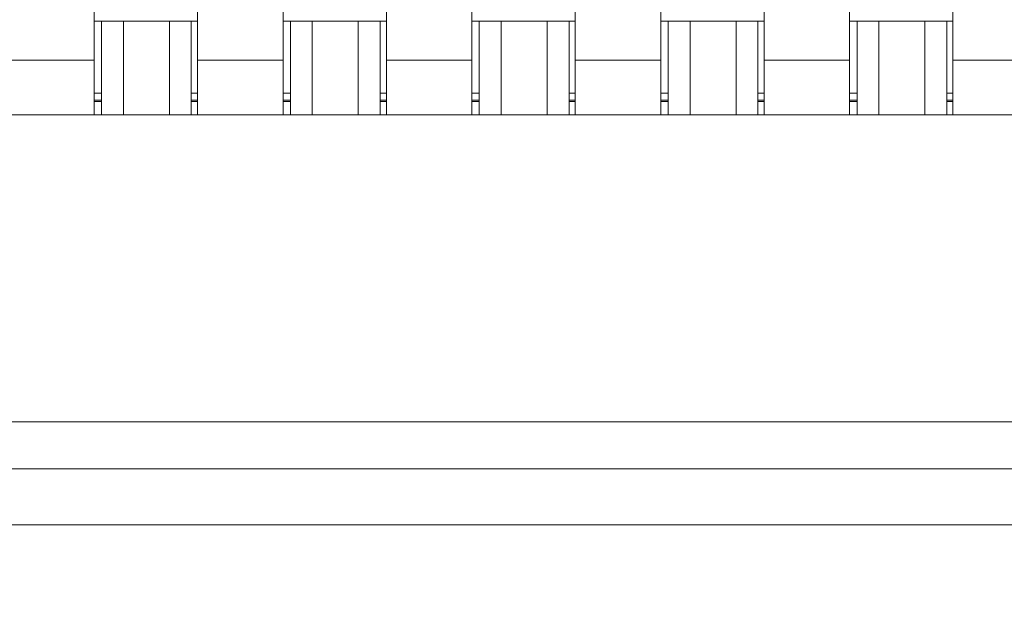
# Model space of a CAD drawing. Header units: centimetres. Extents: x -21 to 21, y -29.7 to 29.7.
# Tile 81 of 93: x 2.412 to 2.942, y 2.55 to 2.865. Entities that reach past the tile are written whole.
import ezdxf

# ---------------------------------------------------------------- set-up
doc = ezdxf.new("R2010")
doc.units = ezdxf.units.CM
doc.header["$MEASUREMENT"] = 0

msp = doc.modelspace()

# ---------------------------------------------------------------- linework, layer by layer
at = {"color": 8, "lineweight": 5}
msp.add_open_spline([(-21.00035, -29.70651), (-21.00035, -29.70651), (20.99965, -29.70651), (20.99965, -29.70651), (20.99965, -29.70651), (20.99965, 29.69349), (20.99965, 29.69349), (20.99965, 29.69349), (-21.00035, 29.69349), (-21.00035, 29.69349), (-21.00035, 29.69349), (-21.00035, -29.70651), (-21.00035, -29.70651)], degree=3, knots=[0, 0, 0, 0, 0.25, 0.25, 0.25, 0.5, 0.5, 0.5, 0.75, 0.75, 0.75, 1, 1, 1, 1], dxfattribs=at)
at = {"lineweight": 5}
for points in [[(2.45193, 2.81423), (2.45193, 2.81423), (2.45193, 3.16856), (2.45193, 3.16856)], [(2.50753, 3.16856), (2.50753, 3.16856), (2.50753, 2.81423), (2.50753, 2.81423)], [(2.55353, 2.81423), (2.55353, 2.81423), (2.55353, 3.16856), (2.55353, 3.16856)], [(2.60913, 3.16856), (2.60913, 3.16856), (2.60913, 2.81423), (2.60913, 2.81423)], [(2.65513, 2.81423), (2.65513, 2.81423), (2.65513, 3.16856), (2.65513, 3.16856)], [(2.71073, 3.16856), (2.71073, 3.16856), (2.71073, 2.81423), (2.71073, 2.81423)], [(2.75673, 2.81423), (2.75673, 2.81423), (2.75673, 3.16856), (2.75673, 3.16856)], [(2.81233, 3.16856), (2.81233, 3.16856), (2.81233, 2.81423), (2.81233, 2.81423)], [(2.85833, 2.81423), (2.85833, 2.81423), (2.85833, 3.16856), (2.85833, 3.16856)], [(2.91393, 3.16856), (2.91393, 3.16856), (2.91393, 2.81423), (2.91393, 2.81423)], [(2.45193, 2.86465), (2.45193, 2.86465), (2.46781, 2.86465), (2.46781, 2.86465)], [(2.45593, 2.86465), (2.45593, 2.86465), (2.45593, 2.81423), (2.45593, 2.81423)], [(2.4677, 2.81423), (2.4677, 2.81423), (2.4677, 2.86465), (2.4677, 2.86465)], [(2.46788, 2.86465), (2.46788, 2.86465), (2.50753, 2.86465), (2.50753, 2.86465)], [(2.49242, 2.86465), (2.49242, 2.86465), (2.49242, 2.81423), (2.49242, 2.81423)], [(2.50419, 2.86465), (2.50419, 2.86465), (2.50419, 2.81423), (2.50419, 2.81423)], [(2.55353, 2.86465), (2.55353, 2.86465), (2.56941, 2.86465), (2.56941, 2.86465)], [(2.55753, 2.81423), (2.55753, 2.81423), (2.55753, 2.86465), (2.55753, 2.86465)], [(2.5693, 2.81423), (2.5693, 2.81423), (2.5693, 2.86465), (2.5693, 2.86465)], [(2.56948, 2.86465), (2.56948, 2.86465), (2.60913, 2.86465), (2.60913, 2.86465)], [(2.59402, 2.86465), (2.59402, 2.86465), (2.59402, 2.81423), (2.59402, 2.81423)], [(2.60579, 2.81423), (2.60579, 2.81423), (2.60579, 2.86465), (2.60579, 2.86465)], [(2.65513, 2.86465), (2.65513, 2.86465), (2.67101, 2.86465), (2.67101, 2.86465)], [(2.65913, 2.86465), (2.65913, 2.86465), (2.65913, 2.81423), (2.65913, 2.81423)], [(2.6709, 2.81423), (2.6709, 2.81423), (2.6709, 2.86465), (2.6709, 2.86465)], [(2.67108, 2.86465), (2.67108, 2.86465), (2.71073, 2.86465), (2.71073, 2.86465)], [(2.69562, 2.86465), (2.69562, 2.86465), (2.69562, 2.81423), (2.69562, 2.81423)], [(2.70739, 2.81423), (2.70739, 2.81423), (2.70739, 2.86465), (2.70739, 2.86465)], [(2.75673, 2.86465), (2.75673, 2.86465), (2.79704, 2.86465), (2.79704, 2.86465)], [(2.76073, 2.86465), (2.76073, 2.86465), (2.76073, 2.81423), (2.76073, 2.81423)], [(2.7725, 2.81423), (2.7725, 2.81423), (2.7725, 2.86465), (2.7725, 2.86465)], [(2.79711, 2.86465), (2.79711, 2.86465), (2.81233, 2.86465), (2.81233, 2.86465)], [(2.79721, 2.86465), (2.79721, 2.86465), (2.79721, 2.81423), (2.79721, 2.81423)], [(2.80899, 2.86465), (2.80899, 2.86465), (2.80899, 2.81423), (2.80899, 2.81423)], [(2.85833, 2.86465), (2.85833, 2.86465), (2.87421, 2.86465), (2.87421, 2.86465)], [(2.86233, 2.81423), (2.86233, 2.81423), (2.86233, 2.86465), (2.86233, 2.86465)], [(2.8741, 2.81423), (2.8741, 2.81423), (2.8741, 2.86465), (2.8741, 2.86465)], [(2.87428, 2.86465), (2.87428, 2.86465), (2.91393, 2.86465), (2.91393, 2.86465)], [(2.89882, 2.86465), (2.89882, 2.86465), (2.89882, 2.81423), (2.89882, 2.81423)], [(2.91059, 2.81423), (2.91059, 2.81423), (2.91059, 2.86465), (2.91059, 2.86465)], [(2.40593, 2.84359), (2.40593, 2.84359), (2.45193, 2.84359), (2.45193, 2.84359)], [(2.50753, 2.84359), (2.50753, 2.84359), (2.55353, 2.84359), (2.55353, 2.84359)], [(2.60913, 2.84359), (2.60913, 2.84359), (2.65513, 2.84359), (2.65513, 2.84359)], [(2.71073, 2.84359), (2.71073, 2.84359), (2.75673, 2.84359), (2.75673, 2.84359)], [(2.81233, 2.84359), (2.81233, 2.84359), (2.85833, 2.84359), (2.85833, 2.84359)], [(2.91393, 2.84359), (2.91393, 2.84359), (2.95993, 2.84359), (2.95993, 2.84359)], [(2.45193, 2.82589), (2.45193, 2.82589), (2.45593, 2.82589), (2.45593, 2.82589)], [(2.50419, 2.82589), (2.50419, 2.82589), (2.50753, 2.82589), (2.50753, 2.82589)], [(2.55353, 2.82589), (2.55353, 2.82589), (2.55753, 2.82589), (2.55753, 2.82589)], [(2.60579, 2.82589), (2.60579, 2.82589), (2.60913, 2.82589), (2.60913, 2.82589)], [(2.65513, 2.82589), (2.65513, 2.82589), (2.65913, 2.82589), (2.65913, 2.82589)], [(2.70739, 2.82589), (2.70739, 2.82589), (2.71073, 2.82589), (2.71073, 2.82589)], [(2.75673, 2.82589), (2.75673, 2.82589), (2.76073, 2.82589), (2.76073, 2.82589)], [(2.80899, 2.82589), (2.80899, 2.82589), (2.81233, 2.82589), (2.81233, 2.82589)], [(2.85833, 2.82589), (2.85833, 2.82589), (2.86233, 2.82589), (2.86233, 2.82589)], [(2.91059, 2.82589), (2.91059, 2.82589), (2.91393, 2.82589), (2.91393, 2.82589)], [(2.45593, 2.82206), (2.45593, 2.82206), (2.45193, 2.82206), (2.45193, 2.82206)], [(2.45193, 2.82139), (2.45193, 2.82139), (2.45593, 2.82139), (2.45593, 2.82139)], [(2.50753, 2.82206), (2.50753, 2.82206), (2.50419, 2.82206), (2.50419, 2.82206)], [(2.50419, 2.82139), (2.50419, 2.82139), (2.50753, 2.82139), (2.50753, 2.82139)], [(2.55753, 2.82206), (2.55753, 2.82206), (2.55353, 2.82206), (2.55353, 2.82206)], [(2.55353, 2.82139), (2.55353, 2.82139), (2.55753, 2.82139), (2.55753, 2.82139)], [(2.60913, 2.82206), (2.60913, 2.82206), (2.60579, 2.82206), (2.60579, 2.82206)], [(2.60579, 2.82139), (2.60579, 2.82139), (2.60913, 2.82139), (2.60913, 2.82139)], [(2.65913, 2.82206), (2.65913, 2.82206), (2.65513, 2.82206), (2.65513, 2.82206)], [(2.65513, 2.82139), (2.65513, 2.82139), (2.65913, 2.82139), (2.65913, 2.82139)], [(2.70739, 2.82206), (2.70739, 2.82206), (2.71073, 2.82206), (2.71073, 2.82206)], [(2.70739, 2.82139), (2.70739, 2.82139), (2.71073, 2.82139), (2.71073, 2.82139)], [(2.75673, 2.82206), (2.75673, 2.82206), (2.76073, 2.82206), (2.76073, 2.82206)], [(2.75673, 2.82139), (2.75673, 2.82139), (2.76073, 2.82139), (2.76073, 2.82139)], [(2.80899, 2.82206), (2.80899, 2.82206), (2.81233, 2.82206), (2.81233, 2.82206)], [(2.80899, 2.82139), (2.80899, 2.82139), (2.81233, 2.82139), (2.81233, 2.82139)], [(2.85833, 2.82206), (2.85833, 2.82206), (2.86233, 2.82206), (2.86233, 2.82206)], [(2.85833, 2.82139), (2.85833, 2.82139), (2.86233, 2.82139), (2.86233, 2.82139)], [(2.91059, 2.82206), (2.91059, 2.82206), (2.91393, 2.82206), (2.91393, 2.82206)], [(2.91059, 2.82139), (2.91059, 2.82139), (2.91393, 2.82139), (2.91393, 2.82139)], [(3.33116, 2.81423), (3.33116, 2.81423), (2.03576, 2.81423), (2.03576, 2.81423)], [(1.88336, 2.64913), (1.88336, 2.64913), (3.48356, 2.64913), (3.48356, 2.64913)], [(3.50896, 2.62373), (3.50896, 2.62373), (1.85796, 2.62373), (1.85796, 2.62373)], [(3.54571, 2.59373), (3.54571, 2.59373), (1.82121, 2.59373), (1.82121, 2.59373)]]:
    msp.add_open_spline(points, degree=3, dxfattribs=at)

doc.saveas('drawing.dxf')
